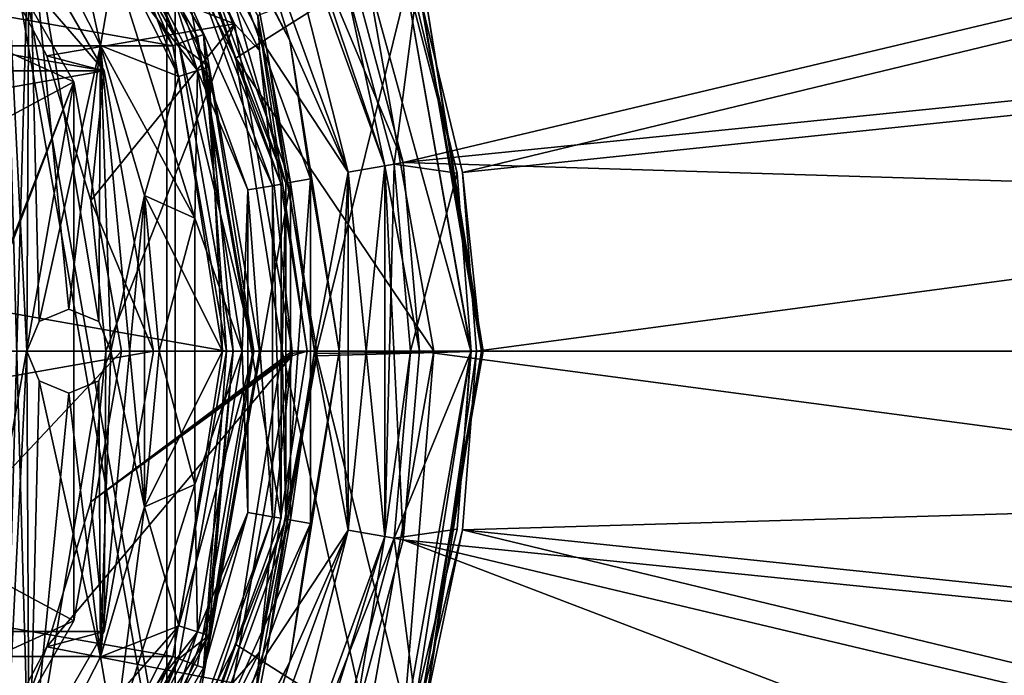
# Model space of a CAD drawing. Header units: millimetres. Extents: x -275 to 275, y -2132 to 836.
# Tile 78 of 83: x 26 to 64, y 549 to 574. Entities that reach past the tile are written whole.
import ezdxf

# ---------------------------------------------------------------- set-up
doc = ezdxf.new("R2010")
doc.units = ezdxf.units.MM
doc.header["$LTSCALE"] = 13.670324
for name, color, linetype in [('337', 7, 'CONTINUOUS'), ('338', 7, 'CONTINUOUS'), ('339', 7, 'CONTINUOUS'), ('340', 7, 'CONTINUOUS'), ('341', 7, 'CONTINUOUS'), ('342', 7, 'CONTINUOUS'), ('343', 7, 'CONTINUOUS'), ('344', 7, 'CONTINUOUS'), ('345', 7, 'CONTINUOUS'), ('346', 7, 'CONTINUOUS'), ('347', 7, 'CONTINUOUS'), ('348', 7, 'CONTINUOUS'), ('349', 7, 'CONTINUOUS'), ('350', 7, 'CONTINUOUS'), ('351', 7, 'CONTINUOUS'), ('352', 7, 'CONTINUOUS'), ('353', 7, 'CONTINUOUS'), ('354', 7, 'CONTINUOUS'), ('355', 7, 'CONTINUOUS'), ('356', 7, 'CONTINUOUS'), ('357', 7, 'CONTINUOUS'), ('358', 7, 'CONTINUOUS'), ('359', 7, 'CONTINUOUS'), ('360', 7, 'CONTINUOUS'), ('361', 7, 'CONTINUOUS'), ('406', 7, 'CONTINUOUS'), ('409', 7, 'CONTINUOUS'), ('412', 7, 'CONTINUOUS'), ('413', 7, 'CONTINUOUS'), ('433', 7, 'CONTINUOUS'), ('436', 7, 'CONTINUOUS'), ('442', 7, 'CONTINUOUS'), ('443', 7, 'CONTINUOUS'), ('444', 7, 'CONTINUOUS'), ('448', 7, 'CONTINUOUS'), ('452', 7, 'CONTINUOUS'), ('453', 7, 'CONTINUOUS'), ('461', 7, 'CONTINUOUS'), ('462', 7, 'CONTINUOUS'), ('463', 7, 'CONTINUOUS'), ('464', 7, 'CONTINUOUS'), ('465', 7, 'CONTINUOUS'), ('466', 7, 'CONTINUOUS'), ('469', 7, 'CONTINUOUS'), ('470', 7, 'CONTINUOUS'), ('471', 7, 'CONTINUOUS'), ('474', 7, 'CONTINUOUS'), ('475', 7, 'CONTINUOUS'), ('559', 7, 'CONTINUOUS'), ('560', 7, 'CONTINUOUS'), ('561', 7, 'CONTINUOUS'), ('562', 7, 'CONTINUOUS'), ('563', 7, 'CONTINUOUS'), ('574', 7, 'CONTINUOUS'), ('575', 7, 'CONTINUOUS')]:
    doc.layers.add(name, color=color, linetype=linetype)

msp = doc.modelspace()

# ---------------------------------------------------------------- linework, layer by layer
at = {"layer": '337', "linetype": 'CONTINUOUS'}
for points in [[(34.296, 573.83, -937.103), (27.978, 584.793, -937.103), (24.445, 577.702, -937.103), (34.296, 573.83, -937.103)], [(27.162, 572.619, -937.103), (34.296, 573.83, -937.103), (24.445, 577.702, -937.103), (27.162, 572.619, -937.103)], [(28.835, 567.103, -937.103), (34.296, 573.83, -937.103), (27.162, 572.619, -937.103), (28.835, 567.103, -937.103)], [(29.4, 561.368, -937.103), (34.296, 573.83, -937.103), (28.835, 567.103, -937.103), (29.4, 561.368, -937.103)], [(36.49, 561.368, -937.103), (34.296, 573.83, -937.103), (29.4, 561.368, -937.103), (36.49, 561.368, -937.103)], [(34.236, 548.742, -937.103), (36.489, 561.193, -937.103), (27.162, 550.117, -937.103), (34.236, 548.742, -937.103)], [(27.162, 550.117, -937.103), (36.489, 561.193, -937.103), (28.835, 555.632, -937.103), (27.162, 550.117, -937.103)], [(36.49, 561.28, -937.103), (36.49, 561.368, -937.103), (28.835, 555.632, -937.103), (36.49, 561.28, -937.103)], [(28.835, 555.632, -937.103), (36.49, 561.368, -937.103), (29.4, 561.368, -937.103), (28.835, 555.632, -937.103)], [(36.489, 561.193, -937.103), (36.49, 561.28, -937.103), (28.835, 555.632, -937.103), (36.489, 561.193, -937.103)], [(24.445, 545.034, -937.103), (34.236, 548.742, -937.103), (27.162, 550.117, -937.103), (24.445, 545.034, -937.103)]]:
    msp.add_3dface(points, dxfattribs=at)
at = {"layer": '338', "linetype": 'CONTINUOUS'}
for points in [[(28.835, 555.632, -937.103), (29.4, 561.368, -937.103), (28.835, 555.632, -937.403), (28.835, 555.632, -937.103)], [(29.4, 561.368, -937.103), (29.4, 561.368, -937.403), (28.835, 555.632, -937.403), (29.4, 561.368, -937.103)], [(27.162, 550.117, -937.103), (28.835, 555.632, -937.103), (27.162, 550.117, -937.403), (27.162, 550.117, -937.103)], [(28.835, 555.632, -937.103), (28.835, 555.632, -937.403), (27.162, 550.117, -937.403), (28.835, 555.632, -937.103)], [(24.445, 545.034, -937.103), (27.162, 550.117, -937.103), (24.445, 545.034, -937.403), (24.445, 545.034, -937.103)], [(27.162, 550.117, -937.103), (27.162, 550.117, -937.403), (24.445, 545.034, -937.403), (27.162, 550.117, -937.103)]]:
    msp.add_3dface(points, dxfattribs=at)
at = {"layer": '339', "linetype": 'CONTINUOUS'}
for points in [[(28.835, 555.632, -937.403), (29.4, 561.368, -937.403), (29.338, 550.69, -940.003), (28.835, 555.632, -937.403)], [(29.4, 561.368, -937.403), (31.221, 561.368, -940.003), (29.338, 550.69, -940.003), (29.4, 561.368, -937.403)], [(27.162, 550.117, -937.403), (28.835, 555.632, -937.403), (29.338, 550.69, -940.003), (27.162, 550.117, -937.403)], [(23.916, 541.3, -940.003), (27.162, 550.117, -937.403), (29.338, 550.69, -940.003), (23.916, 541.3, -940.003)], [(24.445, 545.034, -937.403), (27.162, 550.117, -937.403), (23.916, 541.3, -940.003), (24.445, 545.034, -937.403)]]:
    msp.add_3dface(points, dxfattribs=at)
at = {"layer": '340', "linetype": 'CONTINUOUS'}
for points in [[(29.338, 572.046, -940.003), (24.445, 577.701, -937.403), (23.916, 581.436, -940.003), (29.338, 572.046, -940.003)], [(27.162, 572.619, -937.403), (24.445, 577.701, -937.403), (29.338, 572.046, -940.003), (27.162, 572.619, -937.403)], [(28.835, 567.103, -937.403), (27.162, 572.619, -937.403), (29.338, 572.046, -940.003), (28.835, 567.103, -937.403)], [(31.221, 561.368, -940.003), (28.835, 567.103, -937.403), (29.338, 572.046, -940.003), (31.221, 561.368, -940.003)], [(29.4, 561.368, -937.403), (28.835, 567.103, -937.403), (31.221, 561.368, -940.003), (29.4, 561.368, -937.403)]]:
    msp.add_3dface(points, dxfattribs=at)
at = {"layer": '341', "linetype": 'CONTINUOUS'}
for points in [[(26.046, 583.222, -940.003), (27.003, 584.026, -940.003), (31.95, 572.996, -940.003), (26.046, 583.222, -940.003)], [(27.003, 584.026, -940.003), (33.124, 573.424, -940.003), (31.95, 572.996, -940.003), (27.003, 584.026, -940.003)], [(33.124, 573.424, -940.003), (34, 561.368, -940.003), (31.95, 572.996, -940.003), (33.124, 573.424, -940.003)], [(33.124, 573.424, -940.003), (35.25, 561.368, -940.003), (34, 561.368, -940.003), (33.124, 573.424, -940.003)], [(34, 561.368, -940.003), (33.124, 549.311, -940.003), (31.95, 549.739, -940.003), (34, 561.368, -940.003)], [(35.25, 561.368, -940.003), (33.124, 549.311, -940.003), (34, 561.368, -940.003), (35.25, 561.368, -940.003)], [(31.95, 549.739, -940.003), (27.003, 538.709, -940.003), (26.045, 539.513, -940.003), (31.95, 549.739, -940.003)], [(33.124, 549.311, -940.003), (27.003, 538.709, -940.003), (31.95, 549.739, -940.003), (33.124, 549.311, -940.003)]]:
    msp.add_3dface(points, dxfattribs=at)
at = {"layer": '342', "linetype": 'CONTINUOUS'}
for points in [[(27.003, 584.026, -941.503), (33.124, 573.424, -941.503), (27.003, 584.026, -940.003), (27.003, 584.026, -941.503)], [(27.003, 584.026, -940.003), (33.124, 573.424, -941.503), (33.124, 573.424, -940.003), (27.003, 584.026, -940.003)], [(33.124, 573.424, -941.503), (35.25, 561.368, -941.503), (33.124, 573.424, -940.003), (33.124, 573.424, -941.503)], [(35.25, 561.368, -941.503), (35.25, 561.368, -940.003), (33.124, 573.424, -940.003), (35.25, 561.368, -941.503)]]:
    msp.add_3dface(points, dxfattribs=at)
at = {"layer": '343', "linetype": 'CONTINUOUS'}
for points in [[(35.25, 561.368, -941.503), (33.124, 549.311, -941.503), (35.25, 561.368, -940.003), (35.25, 561.368, -941.503)], [(35.25, 561.368, -940.003), (33.124, 549.311, -941.503), (33.124, 549.311, -940.003), (35.25, 561.368, -940.003)], [(33.124, 549.311, -941.503), (27.003, 538.709, -941.503), (33.124, 549.311, -940.003), (33.124, 549.311, -941.503)], [(33.124, 549.311, -940.003), (27.003, 538.709, -941.503), (27.003, 538.709, -940.003), (33.124, 549.311, -940.003)]]:
    msp.add_3dface(points, dxfattribs=at)
at = {"layer": '344', "linetype": 'CONTINUOUS'}
for points in [[(32.184, 573.082, -941.503), (27.003, 584.026, -941.503), (26.237, 583.383, -941.503), (32.184, 573.082, -941.503)], [(33.124, 573.424, -941.503), (27.003, 584.026, -941.503), (32.184, 573.082, -941.503), (33.124, 573.424, -941.503)], [(34.25, 561.368, -941.503), (33.124, 573.424, -941.503), (32.184, 573.082, -941.503), (34.25, 561.368, -941.503)], [(34.25, 561.368, -941.503), (35.25, 561.368, -941.503), (33.124, 573.424, -941.503), (34.25, 561.368, -941.503)], [(34.25, 561.368, -941.503), (32.184, 549.653, -941.503), (33.124, 549.311, -941.503), (34.25, 561.368, -941.503)], [(35.25, 561.368, -941.503), (34.25, 561.368, -941.503), (33.124, 549.311, -941.503), (35.25, 561.368, -941.503)], [(32.184, 549.653, -941.503), (26.237, 539.352, -941.503), (27.003, 538.709, -941.503), (32.184, 549.653, -941.503)], [(33.124, 549.311, -941.503), (32.184, 549.653, -941.503), (27.003, 538.709, -941.503), (33.124, 549.311, -941.503)]]:
    msp.add_3dface(points, dxfattribs=at)
at = {"layer": '345', "linetype": 'CONTINUOUS'}
for points in [[(26.237, 583.383, -947.62), (32.185, 573.082, -947.62), (26.237, 583.383, -941.503), (26.237, 583.383, -947.62)], [(32.185, 573.082, -947.62), (32.184, 573.082, -941.503), (26.237, 583.383, -941.503), (32.185, 573.082, -947.62)], [(32.185, 573.082, -947.62), (34.25, 561.368, -947.62), (32.184, 573.082, -941.503), (32.185, 573.082, -947.62)], [(34.25, 561.368, -947.62), (34.25, 561.368, -941.503), (32.184, 573.082, -941.503), (34.25, 561.368, -947.62)]]:
    msp.add_3dface(points, dxfattribs=at)
at = {"layer": '346', "linetype": 'CONTINUOUS'}
for points in [[(34.25, 561.368, -947.62), (32.184, 549.654, -947.62), (34.25, 561.368, -941.503), (34.25, 561.368, -947.62)], [(34.25, 561.368, -941.503), (32.184, 549.654, -947.62), (32.184, 549.653, -941.503), (34.25, 561.368, -941.503)], [(32.184, 549.654, -947.62), (26.237, 539.352, -947.62), (32.184, 549.653, -941.503), (32.184, 549.654, -947.62)], [(32.184, 549.653, -941.503), (26.237, 539.352, -947.62), (26.237, 539.352, -941.503), (32.184, 549.653, -941.503)]]:
    msp.add_3dface(points, dxfattribs=at)
at = {"layer": '347', "linetype": 'CONTINUOUS'}
for points in [[(32.184, 549.654, -947.62), (34.25, 561.368, -947.62), (33.322, 550.541, -948.545), (32.184, 549.654, -947.62)], [(34.25, 561.368, -947.62), (35.036, 561.368, -948.545), (33.322, 550.541, -948.545), (34.25, 561.368, -947.62)], [(28.345, 540.774, -948.545), (32.184, 549.654, -947.62), (33.322, 550.541, -948.545), (28.345, 540.774, -948.545)], [(26.237, 539.352, -947.62), (32.184, 549.654, -947.62), (28.345, 540.774, -948.545), (26.237, 539.352, -947.62)]]:
    msp.add_3dface(points, dxfattribs=at)
at = {"layer": '348', "linetype": 'CONTINUOUS'}
for points in [[(32.185, 573.082, -947.62), (26.237, 583.383, -947.62), (28.345, 581.962, -948.545), (32.185, 573.082, -947.62)], [(33.322, 572.195, -948.545), (32.185, 573.082, -947.62), (28.345, 581.962, -948.545), (33.322, 572.195, -948.545)], [(34.25, 561.368, -947.62), (32.185, 573.082, -947.62), (35.036, 561.368, -948.545), (34.25, 561.368, -947.62)], [(35.036, 561.368, -948.545), (32.185, 573.082, -947.62), (33.322, 572.195, -948.545), (35.036, 561.368, -948.545)]]:
    msp.add_3dface(points, dxfattribs=at)
at = {"layer": '349', "linetype": 'CONTINUOUS'}
for points in [[(43.768, 561.368, -955.938), (41.129, 546.398, -955.938), (43.758, 561.368, -956.294), (43.768, 561.368, -955.938)], [(41.129, 546.398, -955.938), (43.704, 561.368, -956.392), (43.758, 561.368, -956.294), (41.129, 546.398, -955.938)], [(43.704, 561.368, -956.392), (41.129, 546.398, -955.938), (41.565, 547.863, -956.392), (43.704, 561.368, -956.392)], [(43.514, 561.368, -956.553), (43.704, 561.368, -956.392), (41.565, 547.863, -956.392), (43.514, 561.368, -956.553)], [(43.514, 561.368, -956.553), (41.565, 547.863, -956.392), (42.978, 554.561, -956.553), (43.514, 561.368, -956.553)], [(42.978, 554.561, -956.553), (41.565, 547.863, -956.392), (41.384, 547.921, -956.553), (42.978, 554.561, -956.553)]]:
    msp.add_3dface(points, dxfattribs=at)
at = {"layer": '350', "linetype": 'CONTINUOUS'}
for points in [[(37.433, 561.189, -937.773), (35.122, 548.415, -937.773), (41.129, 546.398, -955.938), (37.433, 561.189, -937.773)], [(37.434, 561.278, -937.773), (37.433, 561.189, -937.773), (43.768, 561.368, -955.938), (37.434, 561.278, -937.773)], [(43.768, 561.368, -955.938), (37.433, 561.189, -937.773), (41.129, 546.398, -955.938), (43.768, 561.368, -955.938)], [(37.434, 561.368, -937.773), (37.434, 561.278, -937.773), (43.768, 561.368, -955.938), (37.434, 561.368, -937.773)]]:
    msp.add_3dface(points, dxfattribs=at)
at = {"layer": '351', "linetype": 'CONTINUOUS'}
for points in [[(36.489, 561.193, -937.103), (34.236, 548.742, -937.103), (35.254, 549.913, -937.287), (36.489, 561.193, -937.103)], [(37.433, 561.189, -937.773), (35.254, 549.913, -937.287), (35.122, 548.415, -937.773), (37.433, 561.189, -937.773)], [(37.069, 561.368, -937.287), (36.489, 561.193, -937.103), (35.254, 549.913, -937.287), (37.069, 561.368, -937.287)], [(37.434, 561.368, -937.773), (37.069, 561.368, -937.287), (35.254, 549.913, -937.287), (37.434, 561.368, -937.773)], [(37.434, 561.368, -937.773), (35.254, 549.913, -937.287), (37.434, 561.278, -937.773), (37.434, 561.368, -937.773)], [(37.434, 561.278, -937.773), (35.254, 549.913, -937.287), (37.433, 561.189, -937.773), (37.434, 561.278, -937.773)], [(36.49, 561.28, -937.103), (36.489, 561.193, -937.103), (37.069, 561.368, -937.287), (36.49, 561.28, -937.103)], [(36.49, 561.368, -937.103), (36.49, 561.28, -937.103), (37.069, 561.368, -937.287), (36.49, 561.368, -937.103)], [(35.254, 549.913, -937.287), (34.236, 548.742, -937.103), (29.989, 539.579, -937.287), (35.254, 549.913, -937.287)], [(35.254, 549.913, -937.287), (29.989, 539.579, -937.287), (35.122, 548.415, -937.773), (35.254, 549.913, -937.287)]]:
    msp.add_3dface(points, dxfattribs=at)
at = {"layer": '352', "linetype": 'CONTINUOUS'}
for points in [[(27.978, 584.793, -937.103), (34.296, 573.83, -937.103), (29.989, 583.156, -937.287), (27.978, 584.793, -937.103)], [(29.989, 583.156, -937.287), (34.296, 573.83, -937.103), (35.254, 572.823, -937.287), (29.989, 583.156, -937.287)], [(29.989, 583.156, -937.287), (35.254, 572.823, -937.287), (35.183, 574.152, -937.773), (29.989, 583.156, -937.287)], [(35.254, 572.823, -937.287), (37.069, 561.368, -937.287), (35.183, 574.152, -937.773), (35.254, 572.823, -937.287)], [(35.183, 574.152, -937.773), (37.069, 561.368, -937.287), (37.434, 561.368, -937.773), (35.183, 574.152, -937.773)], [(34.296, 573.83, -937.103), (36.49, 561.368, -937.103), (35.254, 572.823, -937.287), (34.296, 573.83, -937.103)], [(35.254, 572.823, -937.287), (36.49, 561.368, -937.103), (37.069, 561.368, -937.287), (35.254, 572.823, -937.287)]]:
    msp.add_3dface(points, dxfattribs=at)
at = {"layer": '353', "linetype": 'CONTINUOUS'}
for points in [[(35.183, 574.152, -937.773), (37.434, 561.368, -937.773), (41.129, 576.337, -955.938), (35.183, 574.152, -937.773)], [(37.434, 561.368, -937.773), (43.768, 561.368, -955.938), (41.129, 576.337, -955.938), (37.434, 561.368, -937.773)]]:
    msp.add_3dface(points, dxfattribs=at)
at = {"layer": '354', "linetype": 'CONTINUOUS'}
for points in [[(41.129, 576.337, -955.938), (43.768, 561.368, -955.938), (41.565, 574.873, -956.392), (41.129, 576.337, -955.938)], [(43.704, 561.368, -956.392), (41.384, 574.814, -956.553), (41.565, 574.873, -956.392), (43.704, 561.368, -956.392)], [(42.978, 568.175, -956.553), (41.384, 574.814, -956.553), (43.704, 561.368, -956.392), (42.978, 568.175, -956.553)], [(41.565, 574.873, -956.392), (43.768, 561.368, -955.938), (43.758, 561.368, -956.294), (41.565, 574.873, -956.392)], [(43.704, 561.368, -956.392), (41.565, 574.873, -956.392), (43.758, 561.368, -956.294), (43.704, 561.368, -956.392)], [(43.514, 561.368, -956.553), (42.978, 568.175, -956.553), (43.704, 561.368, -956.392), (43.514, 561.368, -956.553)]]:
    msp.add_3dface(points, dxfattribs=at)
at = {"layer": '355', "linetype": 'CONTINUOUS'}
for points in [[(27.162, 572.619, -937.103), (24.445, 577.702, -937.103), (27.162, 572.619, -937.403), (27.162, 572.619, -937.103)], [(24.445, 577.702, -937.103), (24.445, 577.701, -937.403), (27.162, 572.619, -937.403), (24.445, 577.702, -937.103)], [(28.835, 567.103, -937.103), (27.162, 572.619, -937.103), (28.835, 567.103, -937.403), (28.835, 567.103, -937.103)], [(27.162, 572.619, -937.103), (27.162, 572.619, -937.403), (28.835, 567.103, -937.403), (27.162, 572.619, -937.103)], [(29.4, 561.368, -937.103), (28.835, 567.103, -937.103), (29.4, 561.368, -937.403), (29.4, 561.368, -937.103)], [(28.835, 567.103, -937.103), (28.835, 567.103, -937.403), (29.4, 561.368, -937.403), (28.835, 567.103, -937.103)]]:
    msp.add_3dface(points, dxfattribs=at)
at = {"layer": '356', "linetype": 'CONTINUOUS'}
for points in [[(-26.045, 583.223, -940.478), (31.95, 572.997, -940.478), (-31.95, 572.997, -940.478), (-26.045, 583.223, -940.478)], [(26.045, 583.223, -940.478), (31.95, 572.997, -940.478), (-26.045, 583.223, -940.478), (26.045, 583.223, -940.478)], [(-31.95, 572.997, -940.478), (34, 561.368, -940.478), (-34, 561.368, -940.478), (-31.95, 572.997, -940.478)], [(31.95, 572.997, -940.478), (34, 561.368, -940.478), (-31.95, 572.997, -940.478), (31.95, 572.997, -940.478)], [(-34, 561.368, -940.478), (34, 561.368, -940.478), (31.95, 549.739, -940.478), (-34, 561.368, -940.478)], [(-31.95, 549.739, -940.478), (-34, 561.368, -940.478), (31.95, 549.739, -940.478), (-31.95, 549.739, -940.478)], [(26.045, 539.513, -940.478), (-31.95, 549.739, -940.478), (31.95, 549.739, -940.478), (26.045, 539.513, -940.478)]]:
    msp.add_3dface(points, dxfattribs=at)
at = {"layer": '357', "linetype": 'CONTINUOUS'}
for points in [[(26.046, 583.222, -940.003), (31.95, 572.997, -940.478), (26.045, 583.223, -940.478), (26.046, 583.222, -940.003)], [(26.046, 583.222, -940.003), (31.95, 572.996, -940.003), (31.95, 572.997, -940.478), (26.046, 583.222, -940.003)], [(31.95, 572.996, -940.003), (34, 561.368, -940.003), (31.95, 572.997, -940.478), (31.95, 572.996, -940.003)], [(34, 561.368, -940.003), (34, 561.368, -940.478), (31.95, 572.997, -940.478), (34, 561.368, -940.003)]]:
    msp.add_3dface(points, dxfattribs=at)
at = {"layer": '358', "linetype": 'CONTINUOUS'}
for points in [[(34, 561.368, -940.003), (31.95, 549.739, -940.003), (34, 561.368, -940.478), (34, 561.368, -940.003)], [(34, 561.368, -940.478), (31.95, 549.739, -940.003), (31.95, 549.739, -940.478), (34, 561.368, -940.478)], [(31.95, 549.739, -940.003), (26.045, 539.513, -940.003), (31.95, 549.739, -940.478), (31.95, 549.739, -940.003)], [(26.045, 539.513, -940.003), (26.045, 539.513, -940.478), (31.95, 549.739, -940.478), (26.045, 539.513, -940.003)]]:
    msp.add_3dface(points, dxfattribs=at)
at = {"layer": '359', "linetype": 'CONTINUOUS'}
for points in [[(29.338, 572.046, -940.003), (-23.916, 581.436, -940.003), (-29.338, 572.046, -940.003), (29.338, 572.046, -940.003)], [(29.338, 572.046, -940.003), (23.916, 581.436, -940.003), (-23.916, 581.436, -940.003), (29.338, 572.046, -940.003)], [(-31.221, 561.368, -940.003), (31.221, 561.368, -940.003), (29.338, 572.046, -940.003), (-31.221, 561.368, -940.003)], [(-31.221, 561.368, -940.003), (29.338, 572.046, -940.003), (-29.338, 572.046, -940.003), (-31.221, 561.368, -940.003)], [(31.221, 561.368, -940.003), (-31.221, 561.368, -940.003), (-29.338, 550.69, -940.003), (31.221, 561.368, -940.003)], [(31.221, 561.368, -940.003), (-29.338, 550.69, -940.003), (29.338, 550.69, -940.003), (31.221, 561.368, -940.003)], [(-29.338, 550.69, -940.003), (23.916, 541.3, -940.003), (29.338, 550.69, -940.003), (-29.338, 550.69, -940.003)]]:
    msp.add_3dface(points, dxfattribs=at)
at = {"layer": '360', "linetype": 'CONTINUOUS'}
for points in [[(31.724, 579.683, -957.203), (23.546, 589.429, -957.203), (31.724, 543.052, -957.203), (31.724, 579.683, -957.203)], [(31.724, 543.052, -957.203), (23.546, 589.429, -957.203), (23.546, 533.306, -957.203), (31.724, 543.052, -957.203)], [(36.075, 567.729, -957.203), (31.724, 579.683, -957.203), (36.075, 555.007, -957.203), (36.075, 567.729, -957.203)], [(36.075, 555.007, -957.203), (31.724, 579.683, -957.203), (31.724, 543.052, -957.203), (36.075, 555.007, -957.203)]]:
    msp.add_3dface(points, dxfattribs=at)
at = {"layer": '361', "linetype": 'CONTINUOUS'}
for points in [[(32.037, 542.871, -957.703), (23.779, 533.029, -957.703), (23.779, 589.706, -957.703), (32.037, 542.871, -957.703)], [(32.037, 579.864, -957.703), (32.037, 542.871, -957.703), (23.779, 589.706, -957.703), (32.037, 579.864, -957.703)], [(36.431, 567.791, -957.703), (32.037, 542.871, -957.703), (32.037, 579.864, -957.703), (36.431, 567.791, -957.703)], [(36.431, 554.944, -957.703), (32.037, 542.871, -957.703), (36.431, 567.791, -957.703), (36.431, 554.944, -957.703)]]:
    msp.add_3dface(points, dxfattribs=at)
at = {"layer": '406', "linetype": 'CONTINUOUS'}
for points in [[(26.484, 578.302, -948.703), (25.527, 543.779, -948.703), (25.527, 578.956, -948.703), (26.484, 578.302, -948.703)], [(26.484, 578.302, -948.703), (26.4, 561.368, -948.703), (25.527, 543.779, -948.703), (26.484, 578.302, -948.703)], [(26.4, 561.368, -948.703), (26.484, 578.302, -948.703), (26.869, 562.499, -948.703), (26.4, 561.368, -948.703)], [(26.484, 578.302, -948.703), (29.201, 573.007, -948.703), (26.869, 562.499, -948.703), (26.484, 578.302, -948.703)], [(29.201, 573.007, -948.703), (28, 562.968, -948.703), (26.869, 562.499, -948.703), (29.201, 573.007, -948.703)], [(28, 562.968, -948.703), (29.201, 573.007, -948.703), (29.131, 562.499, -948.703), (28, 562.968, -948.703)], [(29.131, 562.499, -948.703), (29.201, 573.007, -948.703), (29.6, 561.368, -948.703), (29.131, 562.499, -948.703)], [(29.201, 573.007, -948.703), (30.872, 567.293, -948.703), (29.6, 561.368, -948.703), (29.201, 573.007, -948.703)], [(30.872, 555.442, -948.703), (29.201, 549.729, -948.703), (30.872, 567.293, -948.703), (30.872, 555.442, -948.703)], [(30.872, 567.293, -948.703), (29.201, 549.729, -948.703), (29.6, 561.368, -948.703), (30.872, 567.293, -948.703)], [(31.435, 561.368, -948.703), (30.872, 555.442, -948.703), (30.872, 567.293, -948.703), (31.435, 561.368, -948.703)], [(26.4, 561.368, -948.703), (26.484, 544.433, -948.703), (25.527, 543.779, -948.703), (26.4, 561.368, -948.703)], [(26.869, 560.236, -948.703), (26.484, 544.433, -948.703), (26.4, 561.368, -948.703), (26.869, 560.236, -948.703)], [(29.6, 561.368, -948.703), (29.201, 549.729, -948.703), (29.131, 560.236, -948.703), (29.6, 561.368, -948.703)], [(29.201, 549.729, -948.703), (26.484, 544.433, -948.703), (29.131, 560.236, -948.703), (29.201, 549.729, -948.703)], [(29.131, 560.236, -948.703), (26.484, 544.433, -948.703), (28, 559.768, -948.703), (29.131, 560.236, -948.703)], [(28, 559.768, -948.703), (26.484, 544.433, -948.703), (26.869, 560.236, -948.703), (28, 559.768, -948.703)]]:
    msp.add_3dface(points, dxfattribs=at)
at = {"layer": '409', "linetype": 'CONTINUOUS'}
for points in [[(26.484, 544.433, -947.203), (26.4, 561.368, -947.203), (25.527, 578.956, -947.203), (26.484, 544.433, -947.203)], [(25.527, 543.779, -947.203), (26.484, 544.433, -947.203), (25.527, 578.956, -947.203), (25.527, 543.779, -947.203)], [(26.4, 561.368, -947.203), (26.484, 578.302, -947.203), (25.527, 578.956, -947.203), (26.4, 561.368, -947.203)], [(26.869, 562.499, -947.203), (26.484, 578.302, -947.203), (26.4, 561.368, -947.203), (26.869, 562.499, -947.203)], [(29.201, 573.007, -947.203), (26.484, 578.302, -947.203), (29.131, 562.499, -947.203), (29.201, 573.007, -947.203)], [(29.131, 562.499, -947.203), (26.484, 578.302, -947.203), (28, 562.968, -947.203), (29.131, 562.499, -947.203)], [(28, 562.968, -947.203), (26.484, 578.302, -947.203), (26.869, 562.499, -947.203), (28, 562.968, -947.203)], [(29.6, 561.368, -947.203), (29.201, 573.007, -947.203), (29.131, 562.499, -947.203), (29.6, 561.368, -947.203)], [(30.872, 555.442, -947.203), (30.872, 567.294, -947.203), (29.201, 573.007, -947.203), (30.872, 555.442, -947.203)], [(30.872, 555.442, -947.203), (29.201, 573.007, -947.203), (29.6, 561.368, -947.203), (30.872, 555.442, -947.203)], [(30.872, 555.442, -947.203), (31.435, 561.368, -947.203), (30.872, 567.294, -947.203), (30.872, 555.442, -947.203)], [(26.4, 561.368, -947.203), (26.484, 544.433, -947.203), (26.869, 560.236, -947.203), (26.4, 561.368, -947.203)], [(29.131, 560.236, -947.203), (29.201, 549.729, -947.203), (29.6, 561.368, -947.203), (29.131, 560.236, -947.203)], [(29.201, 549.729, -947.203), (30.872, 555.442, -947.203), (29.6, 561.368, -947.203), (29.201, 549.729, -947.203)], [(26.484, 544.433, -947.203), (29.201, 549.729, -947.203), (26.869, 560.236, -947.203), (26.484, 544.433, -947.203)], [(29.201, 549.729, -947.203), (28, 559.768, -947.203), (26.869, 560.236, -947.203), (29.201, 549.729, -947.203)], [(28, 559.768, -947.203), (29.201, 549.729, -947.203), (29.131, 560.236, -947.203), (28, 559.768, -947.203)]]:
    msp.add_3dface(points, dxfattribs=at)
at = {"layer": '412', "linetype": 'CONTINUOUS'}
for points in [[(28, 562.968, -948.703), (29.131, 562.499, -948.703), (28, 562.968, -947.203), (28, 562.968, -948.703)], [(29.131, 562.499, -948.703), (29.131, 562.499, -947.203), (28, 562.968, -947.203), (29.131, 562.499, -948.703)], [(29.131, 562.499, -948.703), (29.6, 561.368, -948.703), (29.131, 562.499, -947.203), (29.131, 562.499, -948.703)], [(29.6, 561.368, -948.703), (29.6, 561.368, -947.203), (29.131, 562.499, -947.203), (29.6, 561.368, -948.703)], [(29.6, 561.368, -948.703), (29.131, 560.236, -948.703), (29.6, 561.368, -947.203), (29.6, 561.368, -948.703)], [(29.131, 560.236, -948.703), (29.131, 560.236, -947.203), (29.6, 561.368, -947.203), (29.131, 560.236, -948.703)], [(29.131, 560.236, -948.703), (28, 559.768, -948.703), (29.131, 560.236, -947.203), (29.131, 560.236, -948.703)], [(28, 559.768, -948.703), (28, 559.768, -947.203), (29.131, 560.236, -947.203), (28, 559.768, -948.703)]]:
    msp.add_3dface(points, dxfattribs=at)
at = {"layer": '413', "linetype": 'CONTINUOUS'}
for points in [[(26.869, 562.499, -948.703), (28, 562.968, -948.703), (26.869, 562.499, -947.203), (26.869, 562.499, -948.703)], [(28, 562.968, -948.703), (28, 562.968, -947.203), (26.869, 562.499, -947.203), (28, 562.968, -948.703)], [(26.4, 561.368, -948.703), (26.869, 562.499, -948.703), (26.4, 561.368, -947.203), (26.4, 561.368, -948.703)], [(26.869, 562.499, -948.703), (26.869, 562.499, -947.203), (26.4, 561.368, -947.203), (26.869, 562.499, -948.703)], [(26.869, 560.236, -948.703), (26.4, 561.368, -948.703), (26.869, 560.236, -947.203), (26.869, 560.236, -948.703)], [(26.4, 561.368, -948.703), (26.4, 561.368, -947.203), (26.869, 560.236, -947.203), (26.4, 561.368, -948.703)], [(28, 559.768, -948.703), (26.869, 560.236, -948.703), (28, 559.768, -947.203), (28, 559.768, -948.703)], [(28, 559.768, -947.203), (26.869, 560.236, -948.703), (26.869, 560.236, -947.203), (28, 559.768, -947.203)]]:
    msp.add_3dface(points, dxfattribs=at)
at = {"layer": '433', "linetype": 'CONTINUOUS'}
for points in [[(32.895, 572.056, -950.24), (29.733, 576.109, -949.107), (27.982, 581.698, -950.24), (32.895, 572.056, -950.24)], [(32.895, 572.056, -950.24), (27.982, 581.698, -950.24), (30.612, 579.042, -951.871), (32.895, 572.056, -950.24)], [(34.811, 567.506, -951.871), (32.895, 572.056, -950.24), (30.612, 579.042, -951.871), (34.811, 567.506, -951.871)], [(29.201, 573.007, -948.703), (26.484, 578.302, -948.703), (29.733, 576.109, -949.107), (29.201, 573.007, -948.703)], [(29.201, 573.007, -948.703), (29.733, 576.109, -949.107), (32.797, 566.439, -949.107), (29.201, 573.007, -948.703)], [(32.797, 566.439, -949.107), (29.733, 576.109, -949.107), (32.895, 572.056, -950.24), (32.797, 566.439, -949.107)], [(30.872, 567.293, -948.703), (29.201, 573.007, -948.703), (32.797, 566.439, -949.107), (30.872, 567.293, -948.703)], [(34.587, 561.368, -950.24), (32.797, 566.439, -949.107), (32.895, 572.056, -950.24), (34.587, 561.368, -950.24)], [(34.587, 561.368, -950.24), (32.895, 572.056, -950.24), (34.811, 567.506, -951.871), (34.587, 561.368, -950.24)], [(34.811, 555.23, -951.871), (34.587, 561.368, -950.24), (34.811, 567.506, -951.871), (34.811, 555.23, -951.871)], [(31.435, 561.368, -948.703), (30.872, 567.293, -948.703), (32.797, 566.439, -949.107), (31.435, 561.368, -948.703)], [(31.435, 561.368, -948.703), (32.797, 566.439, -949.107), (32.797, 556.295, -949.107), (31.435, 561.368, -948.703)], [(32.797, 556.295, -949.107), (32.797, 566.439, -949.107), (34.587, 561.368, -950.24), (32.797, 556.295, -949.107)], [(30.872, 555.442, -948.703), (31.435, 561.368, -948.703), (32.797, 556.295, -949.107), (30.872, 555.442, -948.703)], [(32.895, 550.68, -950.24), (32.797, 556.295, -949.107), (34.587, 561.368, -950.24), (32.895, 550.68, -950.24)], [(32.895, 550.68, -950.24), (34.587, 561.368, -950.24), (34.811, 555.23, -951.871), (32.895, 550.68, -950.24)], [(30.872, 555.442, -948.703), (32.797, 556.295, -949.107), (29.733, 546.625, -949.107), (30.872, 555.442, -948.703)], [(29.733, 546.625, -949.107), (32.797, 556.295, -949.107), (32.895, 550.68, -950.24), (29.733, 546.625, -949.107)], [(29.201, 549.729, -948.703), (30.872, 555.442, -948.703), (29.733, 546.625, -949.107), (29.201, 549.729, -948.703)], [(30.612, 543.694, -951.871), (32.895, 550.68, -950.24), (34.811, 555.23, -951.871), (30.612, 543.694, -951.871)], [(27.982, 541.038, -950.24), (29.733, 546.625, -949.107), (32.895, 550.68, -950.24), (27.982, 541.038, -950.24)], [(27.982, 541.038, -950.24), (32.895, 550.68, -950.24), (30.612, 543.694, -951.871), (27.982, 541.038, -950.24)], [(26.484, 544.433, -948.703), (29.201, 549.729, -948.703), (29.733, 546.625, -949.107), (26.484, 544.433, -948.703)]]:
    msp.add_3dface(points, dxfattribs=at)
at = {"layer": '436', "linetype": 'CONTINUOUS'}
for points in [[(32.188, 571.826, -947.758), (28.345, 581.962, -948.545), (27.38, 581.261, -947.758), (32.188, 571.826, -947.758)], [(33.322, 572.195, -948.545), (28.345, 581.962, -948.545), (32.188, 571.826, -947.758), (33.322, 572.195, -948.545)], [(29.201, 573.007, -947.203), (27.38, 581.261, -947.758), (26.484, 578.302, -947.203), (29.201, 573.007, -947.203)], [(32.188, 571.826, -947.758), (27.38, 581.261, -947.758), (29.201, 573.007, -947.203), (32.188, 571.826, -947.758)], [(30.872, 567.294, -947.203), (32.188, 571.826, -947.758), (29.201, 573.007, -947.203), (30.872, 567.294, -947.203)], [(33.844, 561.368, -947.758), (33.322, 572.195, -948.545), (32.188, 571.826, -947.758), (33.844, 561.368, -947.758)], [(35.036, 561.368, -948.545), (33.322, 572.195, -948.545), (33.844, 561.368, -947.758), (35.036, 561.368, -948.545)], [(33.844, 561.368, -947.758), (32.188, 571.826, -947.758), (30.872, 567.294, -947.203), (33.844, 561.368, -947.758)], [(31.435, 561.368, -947.203), (33.844, 561.368, -947.758), (30.872, 567.294, -947.203), (31.435, 561.368, -947.203)], [(32.188, 550.909, -947.758), (33.844, 561.368, -947.758), (30.872, 555.442, -947.203), (32.188, 550.909, -947.758)], [(30.872, 555.442, -947.203), (33.844, 561.368, -947.758), (31.435, 561.368, -947.203), (30.872, 555.442, -947.203)], [(33.322, 550.541, -948.545), (35.036, 561.368, -948.545), (32.188, 550.909, -947.758), (33.322, 550.541, -948.545)], [(32.188, 550.909, -947.758), (35.036, 561.368, -948.545), (33.844, 561.368, -947.758), (32.188, 550.909, -947.758)], [(29.201, 549.729, -947.203), (32.188, 550.909, -947.758), (30.872, 555.442, -947.203), (29.201, 549.729, -947.203)], [(27.38, 541.475, -947.758), (32.188, 550.909, -947.758), (26.484, 544.433, -947.203), (27.38, 541.475, -947.758)], [(26.484, 544.433, -947.203), (32.188, 550.909, -947.758), (29.201, 549.729, -947.203), (26.484, 544.433, -947.203)], [(27.38, 541.475, -947.758), (33.322, 550.541, -948.545), (32.188, 550.909, -947.758), (27.38, 541.475, -947.758)], [(28.345, 540.774, -948.545), (33.322, 550.541, -948.545), (27.38, 541.475, -947.758), (28.345, 540.774, -948.545)]]:
    msp.add_3dface(points, dxfattribs=at)
at = {"layer": '442', "linetype": 'CONTINUOUS'}
for points in [[(35.744, 567.67, -956.326), (30.612, 579.042, -951.871), (31.432, 579.515, -956.326), (35.744, 567.67, -956.326)], [(34.811, 567.506, -951.871), (30.612, 579.042, -951.871), (35.744, 567.67, -956.326), (34.811, 567.506, -951.871)], [(35.744, 555.065, -956.326), (34.811, 567.506, -951.871), (35.744, 567.67, -956.326), (35.744, 555.065, -956.326)], [(34.811, 555.23, -951.871), (34.811, 567.506, -951.871), (35.744, 555.065, -956.326), (34.811, 555.23, -951.871)], [(30.612, 543.694, -951.871), (34.811, 555.23, -951.871), (31.432, 543.22, -956.326), (30.612, 543.694, -951.871)], [(31.432, 543.22, -956.326), (34.811, 555.23, -951.871), (35.744, 555.065, -956.326), (31.432, 543.22, -956.326)]]:
    msp.add_3dface(points, dxfattribs=at)
at = {"layer": '443', "linetype": 'CONTINUOUS'}
for points in [[(35.514, 572.907, -958.034), (32.037, 579.864, -957.703), (30.21, 583.316, -958.034), (35.514, 572.907, -958.034)], [(35.514, 572.907, -958.034), (30.21, 583.316, -958.034), (33.974, 580.982, -958.703), (35.514, 572.907, -958.034)], [(38.633, 568.18, -958.703), (35.514, 572.907, -958.034), (33.974, 580.982, -958.703), (38.633, 568.18, -958.703)], [(36.431, 567.791, -957.703), (32.037, 579.864, -957.703), (35.514, 572.907, -958.034), (36.431, 567.791, -957.703)], [(31.724, 579.683, -957.203), (36.075, 567.729, -957.203), (31.432, 579.515, -956.326), (31.724, 579.683, -957.203)], [(36.075, 567.729, -957.203), (35.744, 567.67, -956.326), (31.432, 579.515, -956.326), (36.075, 567.729, -957.203)], [(37.341, 561.368, -958.034), (36.431, 567.791, -957.703), (35.514, 572.907, -958.034), (37.341, 561.368, -958.034)], [(37.341, 561.368, -958.034), (35.514, 572.907, -958.034), (38.633, 568.18, -958.703), (37.341, 561.368, -958.034)], [(38.633, 554.556, -958.703), (37.341, 561.368, -958.034), (38.633, 568.18, -958.703), (38.633, 554.556, -958.703)], [(36.431, 554.944, -957.703), (36.431, 567.791, -957.703), (37.341, 561.368, -958.034), (36.431, 554.944, -957.703)], [(36.075, 567.729, -957.203), (36.075, 555.007, -957.203), (35.744, 567.67, -956.326), (36.075, 567.729, -957.203)], [(36.075, 555.007, -957.203), (35.744, 555.065, -956.326), (35.744, 567.67, -956.326), (36.075, 555.007, -957.203)], [(35.514, 549.829, -958.034), (36.431, 554.944, -957.703), (37.341, 561.368, -958.034), (35.514, 549.829, -958.034)], [(35.514, 549.829, -958.034), (37.341, 561.368, -958.034), (38.633, 554.556, -958.703), (35.514, 549.829, -958.034)], [(31.724, 543.052, -957.203), (31.432, 543.22, -956.326), (35.744, 555.065, -956.326), (31.724, 543.052, -957.203)], [(36.075, 555.007, -957.203), (31.724, 543.052, -957.203), (35.744, 555.065, -956.326), (36.075, 555.007, -957.203)], [(32.037, 542.871, -957.703), (36.431, 554.944, -957.703), (35.514, 549.829, -958.034), (32.037, 542.871, -957.703)], [(33.974, 541.753, -958.703), (35.514, 549.829, -958.034), (38.633, 554.556, -958.703), (33.974, 541.753, -958.703)], [(30.21, 539.419, -958.034), (32.037, 542.871, -957.703), (35.514, 549.829, -958.034), (30.21, 539.419, -958.034)], [(30.21, 539.419, -958.034), (35.514, 549.829, -958.034), (33.974, 541.753, -958.703), (30.21, 539.419, -958.034)]]:
    msp.add_3dface(points, dxfattribs=at)
at = {"layer": '444', "linetype": 'CONTINUOUS'}
for points in [[(38.633, 568.18, -958.703), (33.974, 580.982, -958.703), (35.198, 581.689, -958.703), (38.633, 568.18, -958.703)], [(40.026, 568.425, -958.703), (38.633, 568.18, -958.703), (35.198, 581.689, -958.703), (40.026, 568.425, -958.703)], [(38.633, 554.556, -958.703), (38.633, 568.18, -958.703), (40.026, 568.425, -958.703), (38.633, 554.556, -958.703)], [(40.026, 554.31, -958.703), (38.633, 554.556, -958.703), (40.026, 568.425, -958.703), (40.026, 554.31, -958.703)], [(33.974, 541.753, -958.703), (38.633, 554.556, -958.703), (35.198, 541.046, -958.703), (33.974, 541.753, -958.703)], [(35.198, 541.046, -958.703), (38.633, 554.556, -958.703), (40.026, 554.31, -958.703), (35.198, 541.046, -958.703)]]:
    msp.add_3dface(points, dxfattribs=at)
at = {"layer": '448', "linetype": 'CONTINUOUS'}
for points in [[(38.853, 575.509, -958.619), (268.105, 622.561, -902.222), (40.719, 568.548, -958.619), (38.853, 575.509, -958.619)], [(268.105, 622.561, -902.222), (273.271, 592.158, -902.222), (40.719, 568.548, -958.619), (268.105, 622.561, -902.222)], [(273.271, 592.158, -902.222), (275, 561.368, -902.222), (40.719, 568.548, -958.619), (273.271, 592.158, -902.222)], [(40.719, 568.548, -958.619), (275, 561.368, -902.222), (41.347, 561.368, -958.619), (40.719, 568.548, -958.619)], [(41.347, 561.368, -958.619), (273.271, 530.578, -902.222), (40.719, 554.188, -958.619), (41.347, 561.368, -958.619)], [(275, 561.368, -902.222), (273.271, 530.578, -902.222), (41.347, 561.368, -958.619), (275, 561.368, -902.222)], [(40.719, 554.188, -958.619), (259.568, 470.541, -902.222), (38.853, 547.226, -958.619), (40.719, 554.188, -958.619)], [(268.105, 500.175, -902.222), (259.568, 470.541, -902.222), (40.719, 554.188, -958.619), (268.105, 500.175, -902.222)], [(273.271, 530.578, -902.222), (268.105, 500.175, -902.222), (40.719, 554.188, -958.619), (273.271, 530.578, -902.222)]]:
    msp.add_3dface(points, dxfattribs=at)
at = {"layer": '452', "linetype": 'CONTINUOUS'}
for points in [[(41.384, 574.814, -956.553), (42.978, 568.175, -956.553), (267.762, 622.483, -900.764), (41.384, 574.814, -956.553)], [(42.978, 568.175, -956.553), (272.921, 592.119, -900.764), (267.762, 622.483, -900.764), (42.978, 568.175, -956.553)], [(42.978, 568.175, -956.553), (43.514, 561.368, -956.553), (272.921, 592.119, -900.764), (42.978, 568.175, -956.553)], [(43.514, 561.368, -956.553), (274.648, 561.368, -900.764), (272.921, 592.119, -900.764), (43.514, 561.368, -956.553)], [(43.514, 561.368, -956.553), (42.978, 554.561, -956.553), (274.648, 561.368, -900.764), (43.514, 561.368, -956.553)], [(42.978, 554.561, -956.553), (272.921, 530.617, -900.764), (274.648, 561.368, -900.764), (42.978, 554.561, -956.553)], [(42.978, 554.561, -956.553), (41.384, 547.921, -956.553), (267.762, 500.253, -900.764), (42.978, 554.561, -956.553)], [(42.978, 554.561, -956.553), (267.762, 500.253, -900.764), (272.921, 530.617, -900.764), (42.978, 554.561, -956.553)]]:
    msp.add_3dface(points, dxfattribs=at)
at = {"layer": '453', "linetype": 'CONTINUOUS'}
for points in [[(40.026, 568.425, -958.703), (35.198, 581.689, -958.703), (40.719, 568.548, -958.619), (40.026, 568.425, -958.703)], [(35.198, 581.689, -958.703), (38.853, 575.509, -958.619), (40.719, 568.548, -958.619), (35.198, 581.689, -958.703)], [(40.026, 568.425, -958.703), (40.719, 568.548, -958.619), (41.347, 561.368, -958.619), (40.026, 568.425, -958.703)], [(40.026, 554.31, -958.703), (40.026, 568.425, -958.703), (40.719, 554.188, -958.619), (40.026, 554.31, -958.703)], [(40.026, 568.425, -958.703), (41.347, 561.368, -958.619), (40.719, 554.188, -958.619), (40.026, 568.425, -958.703)], [(35.198, 541.046, -958.703), (40.026, 554.31, -958.703), (35.808, 540.694, -958.619), (35.198, 541.046, -958.703)], [(40.026, 554.31, -958.703), (38.853, 547.226, -958.619), (35.808, 540.694, -958.619), (40.026, 554.31, -958.703)], [(40.026, 554.31, -958.703), (40.719, 554.188, -958.619), (38.853, 547.226, -958.619), (40.026, 554.31, -958.703)]]:
    msp.add_3dface(points, dxfattribs=at)
at = {"layer": '461', "linetype": 'CONTINUOUS'}
for points in [[(36.12, 561.368, -949.82), (39.356, 547.043, -956.603), (34.352, 550.206, -949.82), (36.12, 561.368, -949.82)], [(41.882, 561.368, -956.603), (39.356, 547.043, -956.603), (36.12, 561.368, -949.82), (41.882, 561.368, -956.603)], [(34.352, 550.206, -949.82), (39.356, 547.043, -956.603), (29.221, 540.137, -949.82), (34.352, 550.206, -949.82)]]:
    msp.add_3dface(points, dxfattribs=at)
at = {"layer": '462', "linetype": 'CONTINUOUS'}
for points in [[(29.221, 582.598, -949.82), (39.356, 575.692, -956.603), (34.352, 572.529, -949.82), (29.221, 582.598, -949.82)], [(39.356, 575.692, -956.603), (41.882, 561.368, -956.603), (34.352, 572.529, -949.82), (39.356, 575.692, -956.603)], [(34.352, 572.529, -949.82), (41.882, 561.368, -956.603), (36.12, 561.368, -949.82), (34.352, 572.529, -949.82)]]:
    msp.add_3dface(points, dxfattribs=at)
at = {"layer": '463', "linetype": 'CONTINUOUS'}
for points in [[(40.685, 576.176, -956.603), (43.296, 561.368, -956.603), (39.356, 575.692, -956.603), (40.685, 576.176, -956.603)], [(39.356, 575.692, -956.603), (43.296, 561.368, -956.603), (41.882, 561.368, -956.603), (39.356, 575.692, -956.603)], [(41.882, 561.368, -956.603), (40.685, 546.56, -956.603), (39.356, 547.043, -956.603), (41.882, 561.368, -956.603)], [(43.296, 561.368, -956.603), (40.685, 546.56, -956.603), (41.882, 561.368, -956.603), (43.296, 561.368, -956.603)]]:
    msp.add_3dface(points, dxfattribs=at)
at = {"layer": '464', "linetype": 'CONTINUOUS'}
for points in [[(43.296, 561.368, -956.603), (41.188, 547.985, -956.602), (40.685, 546.56, -956.603), (43.296, 561.368, -956.603)], [(41.188, 547.985, -956.602), (43.296, 561.368, -956.603), (42.775, 554.593, -956.602), (41.188, 547.985, -956.602)], [(43.296, 561.368, -956.603), (43.302, 561.368, -956.603), (42.775, 554.593, -956.602), (43.296, 561.368, -956.603)], [(43.302, 561.368, -956.603), (43.308, 561.368, -956.602), (42.775, 554.593, -956.602), (43.302, 561.368, -956.603)]]:
    msp.add_3dface(points, dxfattribs=at)
at = {"layer": '465', "linetype": 'CONTINUOUS'}
for points in [[(43.296, 561.368, -956.603), (40.685, 576.176, -956.603), (43.302, 561.368, -956.603), (43.296, 561.368, -956.603)], [(43.302, 561.368, -956.603), (40.685, 576.176, -956.603), (43.308, 561.368, -956.602), (43.302, 561.368, -956.603)], [(43.308, 561.368, -956.602), (40.685, 576.176, -956.603), (42.775, 568.143, -956.602), (43.308, 561.368, -956.602)], [(42.775, 568.143, -956.602), (40.685, 576.176, -956.603), (41.188, 574.751, -956.602), (42.775, 568.143, -956.602)]]:
    msp.add_3dface(points, dxfattribs=at)
at = {"layer": '466', "linetype": 'CONTINUOUS'}
for points in [[(29.221, 582.598, -949.82), (34.352, 572.529, -949.82), (31.883, 579.775, -951.559), (29.221, 582.598, -949.82)], [(31.883, 579.775, -951.559), (34.352, 572.529, -949.82), (36.256, 567.761, -951.559), (31.883, 579.775, -951.559)], [(34.352, 572.529, -949.82), (36.12, 561.368, -949.82), (36.256, 567.761, -951.559), (34.352, 572.529, -949.82)], [(36.256, 567.761, -951.559), (36.12, 561.368, -949.82), (36.256, 554.975, -951.559), (36.256, 567.761, -951.559)], [(36.12, 561.368, -949.82), (34.352, 550.206, -949.82), (36.256, 554.975, -951.559), (36.12, 561.368, -949.82)], [(36.256, 554.975, -951.559), (34.352, 550.206, -949.82), (31.883, 542.96, -951.559), (36.256, 554.975, -951.559)], [(34.352, 550.206, -949.82), (29.221, 540.137, -949.82), (31.883, 542.96, -951.559), (34.352, 550.206, -949.82)]]:
    msp.add_3dface(points, dxfattribs=at)
at = {"layer": '469', "linetype": 'CONTINUOUS'}
for points in [[(40.372, 568.486, -957.161), (41.188, 574.751, -956.602), (38.523, 575.389, -957.161), (40.372, 568.486, -957.161)], [(42.775, 568.143, -956.602), (41.188, 574.751, -956.602), (40.372, 568.486, -957.161), (42.775, 568.143, -956.602)], [(40.995, 561.368, -957.161), (42.775, 568.143, -956.602), (40.372, 568.486, -957.161), (40.995, 561.368, -957.161)], [(43.308, 561.368, -956.602), (42.775, 568.143, -956.602), (40.995, 561.368, -957.161), (43.308, 561.368, -956.602)], [(42.775, 554.593, -956.602), (43.308, 561.368, -956.602), (40.372, 554.249, -957.161), (42.775, 554.593, -956.602)], [(40.372, 554.249, -957.161), (43.308, 561.368, -956.602), (40.995, 561.368, -957.161), (40.372, 554.249, -957.161)], [(41.188, 547.985, -956.602), (42.775, 554.593, -956.602), (40.372, 554.249, -957.161), (41.188, 547.985, -956.602)], [(38.523, 547.347, -957.161), (41.188, 547.985, -956.602), (40.372, 554.249, -957.161), (38.523, 547.347, -957.161)]]:
    msp.add_3dface(points, dxfattribs=at)
at = {"layer": '470', "linetype": 'CONTINUOUS'}
for points in [[(40.026, 568.425, -957.203), (35.503, 581.865, -957.161), (35.198, 581.689, -957.203), (40.026, 568.425, -957.203)], [(38.523, 575.389, -957.161), (35.503, 581.865, -957.161), (40.026, 568.425, -957.203), (38.523, 575.389, -957.161)], [(40.372, 568.486, -957.161), (38.523, 575.389, -957.161), (40.026, 568.425, -957.203), (40.372, 568.486, -957.161)], [(40.995, 561.368, -957.161), (40.372, 568.486, -957.161), (40.026, 554.31, -957.203), (40.995, 561.368, -957.161)], [(40.026, 554.31, -957.203), (40.372, 568.486, -957.161), (40.026, 568.425, -957.203), (40.026, 554.31, -957.203)], [(40.372, 554.249, -957.161), (40.995, 561.368, -957.161), (40.026, 554.31, -957.203), (40.372, 554.249, -957.161)], [(35.198, 541.046, -957.203), (40.372, 554.249, -957.161), (40.026, 554.31, -957.203), (35.198, 541.046, -957.203)], [(38.523, 547.347, -957.161), (40.372, 554.249, -957.161), (35.198, 541.046, -957.203), (38.523, 547.347, -957.161)]]:
    msp.add_3dface(points, dxfattribs=at)
at = {"layer": '471', "linetype": 'CONTINUOUS'}
for points in [[(38.633, 568.18, -957.203), (35.198, 581.689, -957.203), (33.974, 580.982, -957.203), (38.633, 568.18, -957.203)], [(40.026, 568.425, -957.203), (35.198, 581.689, -957.203), (38.633, 568.18, -957.203), (40.026, 568.425, -957.203)], [(40.026, 554.31, -957.203), (40.026, 568.425, -957.203), (38.633, 568.18, -957.203), (40.026, 554.31, -957.203)], [(38.633, 554.556, -957.203), (40.026, 554.31, -957.203), (38.633, 568.18, -957.203), (38.633, 554.556, -957.203)], [(33.974, 541.753, -957.203), (35.198, 541.046, -957.203), (38.633, 554.556, -957.203), (33.974, 541.753, -957.203)], [(35.198, 541.046, -957.203), (40.026, 554.31, -957.203), (38.633, 554.556, -957.203), (35.198, 541.046, -957.203)]]:
    msp.add_3dface(points, dxfattribs=at)
at = {"layer": '474', "linetype": 'CONTINUOUS'}
for points in [[(31.883, 579.775, -951.559), (36.256, 567.761, -951.559), (32.703, 580.249, -956.014), (31.883, 579.775, -951.559)], [(32.703, 580.249, -956.014), (36.256, 567.761, -951.559), (37.188, 567.925, -956.014), (32.703, 580.249, -956.014)], [(36.256, 567.761, -951.559), (36.256, 554.975, -951.559), (37.188, 567.925, -956.014), (36.256, 567.761, -951.559)], [(37.188, 567.925, -956.014), (36.256, 554.975, -951.559), (37.188, 554.81, -956.014), (37.188, 567.925, -956.014)], [(36.256, 554.975, -951.559), (31.883, 542.96, -951.559), (37.188, 554.81, -956.014), (36.256, 554.975, -951.559)], [(37.188, 554.81, -956.014), (31.883, 542.96, -951.559), (32.703, 542.487, -956.014), (37.188, 554.81, -956.014)]]:
    msp.add_3dface(points, dxfattribs=at)
at = {"layer": '475', "linetype": 'CONTINUOUS'}
for points in [[(33.974, 580.982, -957.203), (30.974, 583.871, -956.868), (36.412, 573.199, -956.868), (33.974, 580.982, -957.203)], [(30.974, 583.871, -956.868), (32.703, 580.249, -956.014), (36.412, 573.199, -956.868), (30.974, 583.871, -956.868)], [(38.633, 568.18, -957.203), (33.974, 580.982, -957.203), (36.412, 573.199, -956.868), (38.633, 568.18, -957.203)], [(32.703, 580.249, -956.014), (37.188, 567.925, -956.014), (36.412, 573.199, -956.868), (32.703, 580.249, -956.014)], [(38.633, 568.18, -957.203), (36.412, 573.199, -956.868), (38.285, 561.368, -956.868), (38.633, 568.18, -957.203)], [(36.412, 573.199, -956.868), (37.188, 567.925, -956.014), (38.285, 561.368, -956.868), (36.412, 573.199, -956.868)], [(38.633, 554.556, -957.203), (38.633, 568.18, -957.203), (38.285, 561.368, -956.868), (38.633, 554.556, -957.203)], [(37.188, 567.925, -956.014), (37.188, 554.81, -956.014), (38.285, 561.368, -956.868), (37.188, 567.925, -956.014)], [(38.633, 554.556, -957.203), (38.285, 561.368, -956.868), (36.412, 549.537, -956.868), (38.633, 554.556, -957.203)], [(38.285, 561.368, -956.868), (37.188, 554.81, -956.014), (36.412, 549.537, -956.868), (38.285, 561.368, -956.868)], [(37.188, 554.81, -956.014), (32.703, 542.487, -956.014), (36.412, 549.537, -956.868), (37.188, 554.81, -956.014)], [(33.974, 541.753, -957.203), (38.633, 554.556, -957.203), (36.412, 549.537, -956.868), (33.974, 541.753, -957.203)], [(33.974, 541.753, -957.203), (36.412, 549.537, -956.868), (30.974, 538.864, -956.868), (33.974, 541.753, -957.203)], [(36.412, 549.537, -956.868), (32.703, 542.487, -956.014), (30.974, 538.864, -956.868), (36.412, 549.537, -956.868)]]:
    msp.add_3dface(points, dxfattribs=at)
at = {"layer": '559', "linetype": 'CONTINUOUS'}
for points in [[(28.191, 571.628, -939.503), (22.981, 542.084, -939.503), (22.981, 580.651, -939.503), (28.191, 571.628, -939.503)], [(28.191, 551.107, -939.503), (22.981, 542.084, -939.503), (28.191, 571.628, -939.503), (28.191, 551.107, -939.503)], [(30, 561.368, -939.503), (28.191, 551.107, -939.503), (28.191, 571.628, -939.503), (30, 561.368, -939.503)]]:
    msp.add_3dface(points, dxfattribs=at)
at = {"layer": '560', "linetype": 'CONTINUOUS'}
for points in [[(28.191, 551.107, -939.503), (30, 561.368, -939.503), (28.191, 551.107, -938.503), (28.191, 551.107, -939.503)], [(30, 561.368, -939.503), (30, 561.368, -938.503), (28.191, 551.107, -938.503), (30, 561.368, -939.503)], [(22.981, 542.084, -939.503), (28.191, 551.107, -939.503), (22.981, 542.084, -938.503), (22.981, 542.084, -939.503)], [(22.981, 542.084, -938.503), (28.191, 551.107, -939.503), (28.191, 551.107, -938.503), (22.981, 542.084, -938.503)]]:
    msp.add_3dface(points, dxfattribs=at)
at = {"layer": '561', "linetype": 'CONTINUOUS'}
for points in [[(28.191, 571.628, -939.503), (22.981, 580.651, -939.503), (28.191, 571.628, -938.503), (28.191, 571.628, -939.503)], [(28.191, 571.628, -938.503), (22.981, 580.651, -939.503), (22.981, 580.651, -938.503), (28.191, 571.628, -938.503)], [(30, 561.368, -939.503), (28.191, 571.628, -939.503), (30, 561.368, -938.503), (30, 561.368, -939.503)], [(30, 561.368, -938.503), (28.191, 571.628, -939.503), (28.191, 571.628, -938.503), (30, 561.368, -938.503)]]:
    msp.add_3dface(points, dxfattribs=at)
at = {"layer": '562', "linetype": 'CONTINUOUS'}
for points in [[(28.191, 571.628, -938.503), (22.981, 580.651, -938.503), (19.548, 575.57, -932.065), (28.191, 571.628, -938.503)], [(28.191, 571.628, -938.503), (19.548, 575.57, -932.065), (22.98, 568.834, -932.065), (28.191, 571.628, -938.503)], [(28.191, 571.628, -938.503), (22.98, 568.834, -932.065), (24.163, 561.368, -932.065), (28.191, 571.628, -938.503)], [(28.191, 571.628, -938.503), (24.163, 561.368, -932.065), (24.239, 561.368, -932.132), (28.191, 571.628, -938.503)], [(30, 561.368, -938.503), (28.191, 571.628, -938.503), (24.239, 561.368, -932.132), (30, 561.368, -938.503)]]:
    msp.add_3dface(points, dxfattribs=at)
at = {"layer": '563', "linetype": 'CONTINUOUS'}
for points in [[(28.191, 551.107, -938.503), (30, 561.368, -938.503), (22.98, 553.901, -932.065), (28.191, 551.107, -938.503)], [(30, 561.368, -938.503), (24.239, 561.368, -932.132), (22.98, 553.901, -932.065), (30, 561.368, -938.503)], [(28.191, 551.107, -938.503), (22.98, 553.901, -932.065), (19.548, 547.166, -932.065), (28.191, 551.107, -938.503)], [(22.981, 542.084, -938.503), (28.191, 551.107, -938.503), (19.548, 547.166, -932.065), (22.981, 542.084, -938.503)]]:
    msp.add_3dface(points, dxfattribs=at)
at = {"layer": '574', "linetype": 'CONTINUOUS'}
for points in [[(32.889, 573.338, -948.503), (26.812, 583.865, -948.503), (32.889, 573.338, -941.503), (32.889, 573.338, -948.503)], [(32.889, 573.338, -941.503), (26.812, 583.865, -948.503), (26.812, 583.865, -941.503), (32.889, 573.338, -941.503)], [(35, 561.368, -948.503), (32.889, 573.338, -948.503), (35, 561.368, -941.503), (35, 561.368, -948.503)], [(35, 561.368, -941.503), (32.889, 573.338, -948.503), (32.889, 573.338, -941.503), (35, 561.368, -941.503)]]:
    msp.add_3dface(points, dxfattribs=at)
at = {"layer": '575', "linetype": 'CONTINUOUS'}
for points in [[(35, 561.368, -948.503), (35, 561.368, -941.503), (32.889, 549.397, -941.503), (35, 561.368, -948.503)], [(32.889, 549.397, -948.503), (35, 561.368, -948.503), (32.889, 549.397, -941.503), (32.889, 549.397, -948.503)], [(26.812, 538.87, -948.503), (32.889, 549.397, -948.503), (26.812, 538.87, -941.503), (26.812, 538.87, -948.503)], [(26.812, 538.87, -941.503), (32.889, 549.397, -948.503), (32.889, 549.397, -941.503), (26.812, 538.87, -941.503)]]:
    msp.add_3dface(points, dxfattribs=at)

doc.saveas('drawing.dxf')
